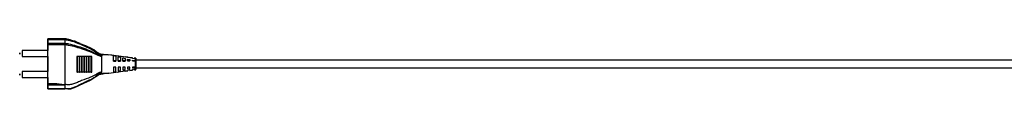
# Model space of a CAD drawing. Header units: millimetres. Extents: x 388 to 923, y 327 to 728.
# Tile 3 of 6: x 529.05 to 655.23, y 697.6 to 704.08. Entities that reach past the tile are written whole.
import ezdxf

# ---------------------------------------------------------------- set-up
doc = ezdxf.new("R2010")
doc.units = ezdxf.units.MM

msp = doc.modelspace()

# ---------------------------------------------------------------- linework, layer by layer
at = {"color": 7, "linetype": 'Continuous', "lineweight": 25}
for p, q in [((534.848, 704.076), (532.647, 704.076)), ((532.647, 704.076), (532.647, 703.995)), ((532.647, 704.033), (532.647, 704.076)), ((534.847, 704.076), (532.647, 704.076)), ((532.647, 704.033), (534.847, 704.033)), ((532.647, 703.995), (532.647, 703.586)), ((532.647, 703.499), (532.647, 703.938)), ((534.847, 703.938), (532.647, 703.938)), ((532.647, 703.499), (534.847, 703.499)), ((532.647, 703.377), (532.647, 702.556)), ((532.647, 698.336), (532.647, 703.284)), ((534.847, 703.284), (532.647, 703.284)), ((534.847, 704.033), (534.847, 704.076)), ((534.847, 704.076), (534.847, 704.076)), ((534.847, 704.033), (534.847, 704.033)), ((534.847, 703.938), (534.847, 703.938)), ((534.847, 703.938), (534.847, 703.499)), ((534.847, 703.499), (534.847, 703.499)), ((534.847, 703.285), (534.847, 703.284)), ((534.847, 703.284), (534.847, 698.212)), ((532.647, 702.556), (529.347, 702.556)), ((529.347, 701.804), (532.647, 701.804)), ((532.647, 701.804), (532.647, 699.876)), ((536.418, 701.797), (536.467, 701.797)), ((536.418, 699.798), (536.418, 701.797)), ((536.467, 699.798), (536.467, 701.797)), ((536.717, 701.796), (536.764, 701.796)), ((536.717, 699.797), (536.717, 701.796)), ((536.764, 699.797), (536.764, 701.796)), ((537.016, 701.795), (537.062, 701.794)), ((537.016, 699.796), (537.016, 701.795)), ((537.062, 699.796), (537.062, 701.794)), ((537.315, 701.793), (537.359, 701.793)), ((537.315, 699.795), (537.315, 701.793)), ((537.359, 699.794), (537.359, 701.793)), ((537.615, 701.792), (537.656, 701.792)), ((537.615, 699.793), (537.615, 701.792)), ((537.656, 699.793), (537.656, 701.792)), ((537.913, 701.791), (537.955, 701.791)), ((537.913, 699.792), (537.913, 701.791)), ((537.955, 699.792), (537.955, 701.791)), ((538.212, 701.79), (538.313, 701.79)), ((538.212, 699.791), (538.212, 701.79)), ((538.313, 701.79), (538.312, 701.806)), ((538.313, 699.791), (538.313, 701.79)), ((539.547, 701.935), (539.547, 701.824)), ((539.629, 702.084), (539.622, 702.085)), ((541.084, 701.918), (540.375, 702.017)), ((541.084, 701.918), (541.121, 701.913)), ((541.084, 701.918), (541.084, 701.918)), ((541.121, 701.913), (541.356, 701.849)), ((543.004, 701.65), (541.121, 701.913)), ((541.684, 701.844), (541.355, 701.885)), ((541.356, 701.849), (541.356, 701.227)), ((541.956, 701.809), (541.684, 701.844)), ((541.684, 701.762), (541.956, 701.692)), ((542.285, 701.774), (541.956, 701.811)), ((541.956, 701.802), (541.956, 701.809)), ((541.956, 701.692), (541.956, 701.227)), ((542.284, 701.764), (542.284, 701.76)), ((542.556, 701.723), (542.284, 701.764)), ((542.284, 701.609), (542.556, 701.543)), ((542.556, 701.733), (542.556, 701.723)), ((542.884, 701.671), (542.884, 701.698)), ((543.004, 701.65), (542.884, 701.671)), ((543.156, 701.616), (543.004, 701.65)), ((543.484, 701.646), (543.156, 701.68)), ((543.156, 701.629), (543.156, 701.616)), ((543.484, 701.583), (543.156, 701.629)), ((543.484, 701.546), (543.484, 701.583)), ((543.927, 701.6), (543.756, 701.618)), ((543.756, 701.491), (543.756, 701.579)), ((541.356, 701.227), (541.084, 701.227)), ((541.084, 701.215), (541.356, 701.216)), ((541.356, 700.417), (541.084, 700.416)), ((541.356, 701.216), (541.356, 701.227)), ((541.356, 699.862), (541.356, 700.417)), ((541.956, 701.227), (541.684, 701.227)), ((541.684, 701.218), (541.956, 701.219)), ((541.956, 700.42), (541.684, 700.419)), ((541.956, 701.219), (541.956, 701.227)), ((541.956, 700.005), (541.956, 700.42)), ((542.556, 701.227), (542.284, 701.227)), ((542.284, 701.22), (542.556, 701.221)), ((542.556, 700.422), (542.284, 700.421)), ((542.284, 700.421), (542.284, 700.079)), ((542.556, 701.543), (542.556, 701.221)), ((542.556, 701.543), (542.556, 701.227)), ((542.556, 701.221), (542.556, 701.227)), ((542.556, 700.14), (542.556, 700.422)), ((542.556, 700.14), (542.556, 700.422)), ((542.884, 701.223), (542.884, 701.464)), ((542.884, 701.464), (543.156, 701.4)), ((543.156, 701.227), (542.884, 701.227)), ((542.884, 701.223), (543.156, 701.224)), ((543.156, 700.425), (542.884, 700.423)), ((542.884, 700.423), (542.884, 700.211)), ((543.156, 701.4), (543.156, 701.224)), ((543.156, 701.4), (543.156, 701.227)), ((543.156, 701.224), (543.156, 701.227)), ((543.156, 700.27), (543.156, 700.425)), ((543.156, 700.27), (543.156, 700.425)), ((543.756, 701.491), (543.484, 701.546)), ((543.484, 701.225), (543.484, 701.323)), ((543.484, 701.323), (543.756, 701.26)), ((543.484, 701.225), (543.756, 701.227)), ((543.756, 701.227), (543.484, 701.227)), ((543.756, 700.427), (543.484, 700.426)), ((543.484, 700.426), (543.484, 700.34)), ((543.484, 700.34), (543.756, 700.399)), ((543.756, 701.545), (543.756, 701.491)), ((543.901, 701.524), (543.756, 701.545)), ((543.756, 701.26), (543.756, 701.227)), ((543.756, 701.26), (543.756, 701.227)), ((543.756, 701.227), (543.756, 701.227)), ((543.756, 700.399), (543.756, 700.427)), ((543.756, 700.399), (543.756, 700.427)), ((543.901, 701.524), (543.901, 701.524)), ((532.647, 699.876), (529.347, 699.876)), ((529.347, 699.124), (532.647, 699.124)), ((532.647, 699.876), (532.647, 699.876)), ((532.647, 699.124), (532.647, 698.428)), ((536.418, 699.798), (536.467, 699.798)), ((536.717, 699.797), (536.764, 699.797)), ((537.016, 699.796), (537.062, 699.796)), ((537.315, 699.795), (537.359, 699.794)), ((537.615, 699.793), (537.656, 699.793)), ((537.913, 699.792), (537.955, 699.792)), ((538.212, 699.791), (538.313, 699.791)), ((539.547, 699.7), (539.547, 699.812)), ((540.485, 699.657), (542.884, 699.997)), ((541.084, 699.795), (541.356, 699.862)), ((541.56, 699.809), (541.956, 699.858)), ((541.684, 699.941), (541.956, 700.005)), ((541.956, 699.858), (542.285, 699.898)), ((542.284, 700.079), (542.556, 700.14)), ((542.556, 699.949), (542.284, 699.909)), ((542.556, 699.951), (542.556, 699.949)), ((542.558, 699.932), (542.887, 699.972)), ((542.884, 700.211), (543.156, 700.27)), ((543.156, 700.068), (542.884, 700.013)), ((542.884, 700.013), (542.884, 699.997)), ((542.884, 699.997), (542.884, 699.997)), ((543.156, 700.036), (543.484, 700.082)), ((543.156, 700.036), (543.156, 700.068)), ((543.156, 700.068), (543.156, 700.018)), ((543.156, 700.024), (543.156, 700.036)), ((543.158, 700.005), (543.485, 700.046)), ((543.756, 700.183), (543.484, 700.132)), ((543.484, 700.132), (543.484, 700.082)), ((543.484, 700.082), (543.484, 700.056)), ((543.756, 700.121), (543.756, 700.183)), ((543.756, 700.121), (543.901, 700.141)), ((543.756, 700.079), (543.927, 700.1)), ((543.901, 700.141), (543.901, 700.141)), ((532.647, 698.336), (533.66, 698.336)), ((532.647, 698.213), (532.647, 697.775)), ((532.647, 697.717), (532.647, 698.127)), ((534.847, 698.127), (532.647, 698.127)), ((533.66, 698.336), (534.847, 698.212)), ((534.847, 698.127), (534.847, 697.718)), ((532.647, 697.637), (532.647, 697.717)), ((532.647, 697.717), (534.847, 697.717)), ((532.647, 697.68), (532.647, 697.637)), ((532.647, 697.636), (534.847, 697.636)), ((534.847, 697.717), (534.847, 697.718))]:
    msp.add_line(p, q, dxfattribs=at)
at = {"color": 7, "linetype": 'Continuous', "lineweight": 25, "flags": 128}
for points in [[(532.647, 703.938), (532.647, 703.958), (532.647, 703.977), (532.647, 703.993), (532.647, 704.006), (532.647, 704.017), (532.647, 704.025), (532.647, 704.03), (532.647, 704.033)], [(532.647, 703.586), (532.647, 703.565), (532.647, 703.542), (532.647, 703.517), (532.647, 703.491), (532.647, 703.463), (532.647, 703.435), (532.647, 703.406), (532.647, 703.377)], [(532.647, 703.284), (532.647, 703.314), (532.647, 703.343), (532.647, 703.372), (532.647, 703.4), (532.647, 703.427), (532.647, 703.453), (532.647, 703.477), (532.647, 703.499)], [(529.047, 702.104), (529.047, 702.109), (529.047, 702.124), (529.047, 702.148), (529.047, 702.177), (529.047, 702.206), (529.047, 702.232), (529.047, 702.249), (529.047, 702.256), (529.047, 702.251), (529.047, 702.235), (529.047, 702.211), (529.047, 702.182), (529.047, 702.153), (529.047, 702.128), (529.047, 702.111), (529.047, 702.104)], [(532.647, 701.804), (532.647, 701.828), (532.647, 701.905), (532.647, 702.024), (532.647, 702.167), (532.647, 702.312), (532.647, 702.436), (532.647, 702.522), (532.647, 702.555), (532.647, 702.556)], [(529.047, 699.576), (529.047, 699.571), (529.047, 699.556), (529.047, 699.531), (529.047, 699.503), (529.047, 699.473), (529.047, 699.448), (529.047, 699.431), (529.047, 699.424), (529.047, 699.429), (529.047, 699.444), (529.047, 699.469), (529.047, 699.497), (529.047, 699.527), (529.047, 699.552), (529.047, 699.569), (529.047, 699.576)], [(532.647, 699.124), (532.647, 699.148), (532.647, 699.225), (532.647, 699.344), (532.647, 699.487), (532.647, 699.632), (532.647, 699.757), (532.647, 699.842), (532.647, 699.876)], [(539.34, 699.513), (539.271, 699.493), (538.824, 699.186), (538.064, 698.724), (537.231, 698.358), (536.493, 697.977), (536.039, 697.77), (535.552, 697.628), (535.206, 697.597), (534.847, 697.637), (534.847, 697.637), (534.847, 697.637)], [(543.898, 700.103), (543.899, 700.096), (543.9, 700.105), (543.901, 700.141), (543.901, 700.141), (543.901, 700.141)], [(532.647, 698.428), (532.647, 698.399), (532.647, 698.369), (532.647, 698.341), (532.647, 698.313), (532.647, 698.286), (532.647, 698.26), (532.647, 698.236), (532.647, 698.213)], [(532.647, 698.127), (532.647, 698.148), (532.647, 698.171), (532.647, 698.196), (532.647, 698.222), (532.647, 698.249), (532.647, 698.277), (532.647, 698.306), (532.647, 698.336)], [(532.647, 697.775), (532.647, 697.754), (532.647, 697.736), (532.647, 697.72), (532.647, 697.706), (532.647, 697.696), (532.647, 697.687), (532.647, 697.682), (532.647, 697.68)]]:
    msp.add_lwpolyline(points, dxfattribs=at)
at = {"color": 8, "linetype": 'Continuous', "lineweight": 25, "flags": 128}
for points in [[(529.347, 702.556), (529.347, 702.555), (529.347, 702.522), (529.347, 702.436), (529.347, 702.312), (529.347, 702.167), (529.347, 702.024), (529.347, 701.905), (529.347, 701.828), (529.347, 701.804)], [(529.347, 699.876), (529.347, 699.876), (529.347, 699.842), (529.347, 699.757), (529.347, 699.632), (529.347, 699.487), (529.347, 699.344), (529.347, 699.225), (529.347, 699.148), (529.347, 699.124)]]:
    msp.add_lwpolyline(points, dxfattribs=at)
at = {"color": 7, "linetype": 'Continuous', "lineweight": 25}
for centre, radius, start, end in [((536.337, 700.33), 1.469, 86.82628, 89.21788), ((536.58, 698.587), 3.211, 87.55101, 92.0233), ((536.878, 698.603), 3.194, 87.52736, 92.04695), ((537.177, 698.619), 3.177, 87.50364, 92.07067), ((537.475, 698.663), 3.133, 87.43567, 92.10824), ((537.773, 698.656), 3.139, 87.45411, 92.13534), ((538.072, 698.668), 3.125, 87.43208, 92.14223), ((536.333, 698.226), 1.575, 86.88008, 89.35892), ((536.58, 696.588), 3.211, 87.55101, 92.0233), ((536.878, 696.604), 3.194, 87.52736, 92.04695), ((537.177, 696.621), 3.177, 87.50364, 92.07067), ((537.475, 696.664), 3.133, 87.43567, 92.10824), ((537.773, 696.657), 3.139, 87.45411, 92.13534), ((538.072, 696.669), 3.125, 87.43208, 92.14223)]:
    msp.add_arc(centre, radius, start, end, dxfattribs=at)
for points, knots in [([(535.26, 703.982), (535.169, 704.008), (535.034, 704.047), (534.894, 704.069), (534.847, 704.076)], [0, 0, 0, 0, 0.6639555, 1, 1, 1, 1]), ([(534.847, 703.938), (534.848, 703.943), (534.848, 703.971), (534.849, 704.017), (534.848, 704.027), (534.847, 704.033)], [0, 0, 0, 0, 0.0818748, 0.5134049, 1, 1, 1, 1]), ([(534.847, 704.033), (534.847, 704.033), (534.997, 704.018), (535.486, 703.942), (536.29, 703.685), (537.238, 703.277), (538.059, 702.985), (538.648, 702.606), (539.016, 702.316), (539.32, 702.138), (539.492, 702.105), (539.547, 702.101), (539.547, 702.101)], [0, 0, 0, 0, 0.0000012, 0.0877884, 0.2882427, 0.4911277, 0.6924562, 0.7953048, 0.8984556, 0.9672777, 0.9999977, 1, 1, 1, 1]), ([(539.547, 701.935), (539.547, 701.935), (539.486, 701.945), (539.295, 701.996), (538.847, 702.306), (538.167, 702.764), (537.22, 703.186), (536.272, 703.581), (535.478, 703.843), (534.994, 703.922), (534.847, 703.938), (534.847, 703.938)], [0, 0, 0, 0, 0.0000023, 0.0364673, 0.1135155, 0.3141796, 0.5150503, 0.7148991, 0.9140078, 0.9999991, 1, 1, 1, 1]), ([(534.847, 703.285), (534.848, 703.296), (534.848, 703.34), (534.849, 703.418), (534.848, 703.472), (534.847, 703.499)], [0, 0, 0, 0, 0.136987, 0.5684857, 1, 1, 1, 1]), ([(534.847, 703.499), (535.006, 703.476), (535.499, 703.405), (536.304, 703.177), (537.268, 702.863), (538.218, 702.489), (538.891, 702.094), (539.324, 701.87), (539.476, 701.834), (539.531, 701.826), (539.546, 701.824), (539.547, 701.824)], [0, 0, 0, 0, 0.0953959, 0.2972449, 0.499457, 0.7025373, 0.9059188, 0.9672032, 0.9910375, 0.9989937, 1, 1, 1, 1]), ([(539.547, 701.824), (539.546, 701.824), (539.531, 701.824), (539.476, 701.826), (539.318, 701.845), (538.868, 702.022), (538.179, 702.375), (537.23, 702.716), (536.27, 703.003), (535.478, 703.208), (534.997, 703.271), (534.847, 703.285), (534.847, 703.285)], [0, 0, 0, 0, 0.0010071, 0.0090795, 0.033435, 0.0969945, 0.3009818, 0.5045619, 0.7069163, 0.9088732, 0.9999984, 1, 1, 1, 1]), ([(536.777, 703.475), (536.705, 703.504), (536.477, 703.598), (536.164, 703.718), (535.849, 703.827), (535.647, 703.889), (535.494, 703.93), (535.39, 703.957), (535.321, 703.975), (535.28, 703.986), (535.262, 703.991)], [0, 0, 0, 0, 0.1074736, 0.3425412, 0.4652838, 0.5974063, 0.6730808, 0.7695316, 0.9022141, 1, 1, 1, 1]), ([(536.357, 701.799), (536.36, 701.698), (536.375, 701.195), (536.376, 700.528), (536.356, 699.963), (536.35, 699.8)], [0, 0, 0, 0, 0.1510683, 0.755506, 1, 1, 1, 1]), ([(538.312, 701.806), (537.949, 701.805), (537.298, 701.802), (536.646, 701.8), (536.357, 701.799)], [0, 0, 0, 0, 0.55752112, 1, 1, 1, 1]), ([(539.547, 702.101), (539.548, 702.101), (539.548, 702.102), (539.553, 702.103), (539.57, 702.104), (539.653, 702.1), (539.925, 702.074), (540.184, 702.041), (540.375, 702.017)], [0, 0, 0, 0, 0.0072734, 0.0161725, 0.0317748, 0.0829142, 0.3228831, 1, 1, 1, 1]), ([(540.375, 702.017), (540.179, 702.018), (539.955, 702.018), (539.714, 701.993), (539.655, 701.984), (539.616, 701.975), (539.587, 701.967), (539.568, 701.959), (539.555, 701.95), (539.549, 701.944), (539.548, 701.938), (539.547, 701.936), (539.547, 701.935)], [0, 0, 0, 0, 0.6897264, 0.7892916, 0.8567359, 0.9026698, 0.934214, 0.963859, 0.9788974, 0.9897961, 0.997442, 1, 1, 1, 1]), ([(539.547, 701.824), (539.547, 701.713), (539.547, 701.387), (539.547, 700.802), (539.547, 700.228), (539.547, 699.917), (539.547, 699.812)], [0, 0, 0, 0, 0.16941205, 0.49996432, 0.83054839, 1, 1, 1, 1]), ([(541.355, 701.885), (541.307, 701.89), (541.095, 701.916), (540.896, 701.944), (540.742, 701.966)], [0, 0, 0, 0, 0.226227, 1, 1, 1, 1]), ([(541.084, 701.215), (541.084, 701.393), (541.084, 701.646), (541.084, 701.856), (541.084, 701.918)], [0, 0, 0, 0, 0.7013931, 1, 1, 1, 1]), ([(541.356, 701.849), (541.356, 701.709), (541.356, 701.512), (541.356, 701.283), (541.356, 701.216)], [0, 0, 0, 0, 0.7082588, 1, 1, 1, 1]), ([(541.684, 701.218), (541.684, 701.368), (541.684, 701.563), (541.684, 701.725), (541.684, 701.762)], [0, 0, 0, 0, 0.7726864, 1, 1, 1, 1]), ([(541.956, 701.692), (541.956, 701.587), (541.956, 701.439), (541.956, 701.269), (541.956, 701.219)], [0, 0, 0, 0, 0.7056693, 1, 1, 1, 1]), ([(542.284, 701.22), (542.284, 701.338), (542.284, 701.476), (542.284, 701.592), (542.284, 701.609)], [0, 0, 0, 0, 0.8561643, 1, 1, 1, 1]), ([(542.885, 701.708), (542.858, 701.71), (542.748, 701.722), (542.639, 701.734), (542.557, 701.744)], [0, 0, 0, 0, 0.24316226, 1, 1, 1, 1]), ([(543.156, 701.612), (543.156, 701.614), (543.156, 701.666), (543.156, 701.688), (543.156, 701.669), (543.156, 701.633), (543.156, 701.629)], [0, 0, 0, 0, 0.0208964, 0.4670196, 0.940321, 1, 1, 1, 1]), ([(543.484, 701.583), (543.484, 701.617), (543.484, 701.657), (543.484, 701.64), (543.484, 701.638)], [0, 0, 0, 0, 0.8531, 1, 1, 1, 1]), ([(543.756, 701.614), (543.756, 701.615), (543.756, 701.63), (543.756, 701.595), (543.756, 701.553), (543.756, 701.545)], [0, 0, 0, 0, 0.0642593, 0.8239334, 1, 1, 1, 1]), ([(543.901, 701.524), (543.901, 701.524), (543.901, 701.557), (543.899, 701.601), (543.899, 701.594), (543.898, 701.592)], [0, 0, 0, 0, 0.000034, 0.6170844, 1, 1, 1, 1]), ([(543.934, 701.49), (543.934, 701.515), (543.934, 701.571), (543.934, 701.568), (543.934, 701.514), (543.934, 701.489)], [0, 0, 0, 0, 0.2977245, 0.6766918, 1, 1, 1, 1]), ([(541.084, 700.416), (541.084, 700.245), (541.084, 700.02), (541.084, 699.839), (541.084, 699.795)], [0, 0, 0, 0, 0.7587955, 1, 1, 1, 1]), ([(541.356, 699.862), (541.356, 699.996), (541.356, 700.168), (541.356, 700.372), (541.356, 700.417)], [0, 0, 0, 0, 0.77755045, 1, 1, 1, 1]), ([(541.684, 700.419), (541.684, 700.274), (541.684, 700.102), (541.684, 699.963), (541.684, 699.941)], [0, 0, 0, 0, 0.8421903, 1, 1, 1, 1]), ([(541.956, 700.005), (541.956, 700.104), (541.956, 700.233), (541.956, 700.385), (541.956, 700.42)], [0, 0, 0, 0, 0.7674071, 1, 1, 1, 1]), ([(543.901, 700.141), (543.901, 700.141), (543.901, 700.154), (543.9, 700.204), (543.899, 700.335), (543.898, 700.554), (543.898, 700.744), (543.898, 700.935), (543.899, 701.126), (543.9, 701.348), (543.901, 701.47), (543.901, 701.517), (543.901, 701.524), (543.901, 701.524)], [0, 0, 0, 0, 0.0000069, 0.0621702, 0.2084006, 0.354158, 0.4998864, 0.5362439, 0.6825035, 0.8286177, 0.9731866, 0.9999931, 1, 1, 1, 1]), ([(543.934, 701.489), (543.934, 701.491), (543.934, 701.495), (543.932, 701.504), (543.925, 701.513), (543.914, 701.521), (543.906, 701.523), (543.901, 701.524)], [0, 0, 0, 0, 0.0892101, 0.27407541, 0.51605213, 0.75802603, 1, 1, 1, 1]), ([(543.934, 701.489), (543.934, 701.436), (543.934, 701.339), (543.934, 701.111), (543.934, 700.93), (543.934, 700.75), (543.934, 700.57), (543.934, 700.363), (543.934, 700.237), (543.934, 700.192), (543.934, 700.178)], [0, 0, 0, 0, 0.17090902, 0.31718283, 0.46352915, 0.49989926, 0.64572916, 0.79159512, 0.93790817, 1, 1, 1, 1]), ([(692.893, 701.349), (692.866, 701.349), (692.799, 701.349), (692.668, 701.349), (692.508, 701.349), (692.338, 701.349), (692.16, 701.349), (691.936, 701.349), (691.643, 701.349), (691.246, 701.349), (690.774, 701.349), (690.212, 701.349), (689.543, 701.349), (688.789, 701.349), (687.956, 701.349), (687.057, 701.349), (686.037, 701.349), (684.884, 701.349), (683.581, 701.349), (682.119, 701.349), (680.501, 701.349), (678.747, 701.349), (676.874, 701.349), (674.89, 701.349), (672.796, 701.349), (670.355, 701.349), (667.549, 701.349), (664.384, 701.349), (660.765, 701.349), (656.712, 701.349), (652.246, 701.349), (647.758, 701.349), (643.257, 701.349), (639.519, 701.349), (636.566, 701.349), (634.399, 701.349), (632.259, 701.349), (630.153, 701.349), (628.084, 701.349), (626.024, 701.349), (623.909, 701.349), (621.657, 701.349), (619.227, 701.349), (616.61, 701.349), (613.808, 701.349), (610.81, 701.349), (607.627, 701.349), (604.249, 701.349), (600.664, 701.349), (596.842, 701.349), (592.993, 701.349), (589.128, 701.349), (585.26, 701.349), (581.177, 701.349), (576.869, 701.349), (572.322, 701.349), (567.892, 701.349), (563.601, 701.349), (559.474, 701.349), (555.166, 701.349), (550.67, 701.349), (546.905, 701.349), (544.638, 701.349), (543.934, 701.349)], [0, 0, 0, 0, 0.00925113, 0.0231119, 0.03597477, 0.04786416, 0.05880916, 0.06884121, 0.08497421, 0.10101741, 0.11725316, 0.13359675, 0.14996414, 0.16628119, 0.18009423, 0.19367981, 0.20702946, 0.22018871, 0.23322516, 0.24623101, 0.25921001, 0.27193726, 0.2845341, 0.29712548, 0.30981274, 0.32267702, 0.34007732, 0.35768948, 0.37548451, 0.3995472, 0.4235212, 0.44751443, 0.47162433, 0.49561908, 0.50728544, 0.5188346, 0.5302364, 0.54146065, 0.55247772, 0.56325965, 0.57434617, 0.58623711, 0.59921546, 0.61312162, 0.62800815, 0.64393139, 0.66095257, 0.67880273, 0.69784338, 0.71814658, 0.73978923, 0.75926431, 0.77981837, 0.80151082, 0.82440456, 0.84856619, 0.87406619, 0.89509053, 0.91702912, 0.93992473, 0.96382211, 0.98876812, 1, 1, 1, 1]), ([(543.934, 700.349), (544.783, 700.349), (547.327, 700.349), (551.49, 700.349), (556.348, 700.349), (560.984, 700.349), (565.409, 700.349), (569.634, 700.349), (573.793, 700.349), (577.883, 700.349), (581.901, 700.349), (585.72, 700.349), (589.35, 700.349), (593.009, 700.349), (596.683, 700.349), (600.358, 700.349), (603.815, 700.349), (607.064, 700.349), (610.101, 700.349), (612.937, 700.349), (615.586, 700.349), (618.074, 700.349), (620.423, 700.349), (622.639, 700.349), (624.73, 700.349), (626.731, 700.349), (628.703, 700.349), (630.7, 700.349), (632.73, 700.349), (635.551, 700.349), (639.169, 700.349), (643.578, 700.349), (647.999, 700.349), (652.406, 700.349), (656.791, 700.349), (660.791, 700.349), (664.384, 700.349), (667.549, 700.349), (670.355, 700.349), (672.796, 700.349), (674.89, 700.349), (676.874, 700.349), (678.747, 700.349), (680.501, 700.349), (682.119, 700.349), (683.581, 700.349), (684.884, 700.349), (686.037, 700.349), (687.057, 700.349), (687.956, 700.349), (688.81, 700.349), (689.596, 700.349), (690.298, 700.349), (690.881, 700.349), (691.305, 700.349), (691.617, 700.349), (691.854, 700.349), (692.077, 700.349), (692.293, 700.349), (692.486, 700.349), (692.656, 700.349), (692.791, 700.349), (692.862, 700.349), (692.893, 700.349)], [0, 0, 0, 0, 0.0135448, 0.0406009, 0.0664193, 0.0910602, 0.1145809, 0.1370358, 0.1584762, 0.180944, 0.2022986, 0.222595, 0.2418857, 0.26022, 0.2809799, 0.3005077, 0.3188712, 0.3361342, 0.3523565, 0.3673305, 0.3814041, 0.394623, 0.4070299, 0.4188944, 0.4299948, 0.4404137, 0.4508399, 0.4614756, 0.4722952, 0.4832723, 0.5065302, 0.5301156, 0.5537954, 0.5773513, 0.600904, 0.6245378, 0.6423334, 0.6599462, 0.6773471, 0.6902118, 0.7028996, 0.7154914, 0.7280887, 0.7408164, 0.7537958, 0.7668021, 0.7798391, 0.7929988, 0.8063489, 0.819935, 0.8337485, 0.8511959, 0.8686955, 0.8861548, 0.9034709, 0.9142356, 0.9248937, 0.9363174, 0.949034, 0.9630981, 0.9758846, 0.9896673, 1, 1, 1, 1]), ([(539.547, 699.812), (539.419, 699.784), (539.16, 699.729), (538.835, 699.499), (538.5, 699.296), (537.881, 699.028), (537.187, 698.807), (536.479, 698.472), (535.963, 698.273), (535.412, 698.145), (535.038, 698.189), (534.847, 698.212)], [0, 0, 0, 0, 0.0776767, 0.1557621, 0.2337964, 0.3111208, 0.5565248, 0.6672952, 0.7770645, 0.8861395, 1, 1, 1, 1]), ([(534.847, 697.718), (534.847, 697.718), (534.963, 697.697), (535.197, 697.673), (535.595, 697.706), (536.022, 697.839), (536.57, 698.096), (537.127, 698.412), (537.744, 698.683), (538.283, 698.927), (538.783, 699.239), (539.155, 699.573), (539.442, 699.684), (539.547, 699.7), (539.547, 699.7)], [0, 0, 0, 0, 0.0000023, 0.0677913, 0.1355269, 0.2296204, 0.3241195, 0.4850403, 0.5993031, 0.7135131, 0.8268375, 0.9382545, 0.9999977, 1, 1, 1, 1]), ([(539.349, 699.514), (539.421, 699.532), (539.544, 699.563), (539.67, 699.57), (539.722, 699.573)], [0, 0, 0, 0, 0.5870193, 1, 1, 1, 1]), ([(539.547, 699.7), (539.548, 699.699), (539.548, 699.696), (539.552, 699.69), (539.569, 699.68), (539.641, 699.662), (539.949, 699.64), (540.246, 699.65), (540.485, 699.657)], [0, 0, 0, 0, 0.0051613, 0.0118014, 0.0242809, 0.0698402, 0.2505762, 1, 1, 1, 1]), ([(540.485, 699.657), (540.286, 699.633), (540.049, 699.604), (539.795, 699.58), (539.739, 699.576), (539.722, 699.575)], [0, 0, 0, 0, 0.7805641, 0.9304679, 1, 1, 1, 1]), ([(543.756, 700.183), (543.756, 700.166), (543.756, 700.102), (543.756, 700.063), (543.756, 700.101), (543.756, 700.121)], [0, 0, 0, 0, 0.13724135, 0.5444562, 1, 1, 1, 1]), ([(543.901, 700.141), (543.905, 700.142), (543.914, 700.144), (543.925, 700.153), (543.931, 700.163), (543.934, 700.172), (543.934, 700.177), (543.934, 700.178)], [0, 0, 0, 0, 0.2401931, 0.4803862, 0.720582, 0.9107793, 1, 1, 1, 1]), ([(543.934, 700.178), (543.934, 700.159), (543.934, 700.12), (543.934, 700.152), (543.934, 700.225), (543.934, 700.255)], [0, 0, 0, 0, 0.3694767, 0.7364572, 1, 1, 1, 1]), ([(533.66, 698.336), (533.859, 698.311), (534.125, 698.278), (534.434, 698.233), (534.575, 698.21), (534.67, 698.192), (534.733, 698.178), (534.775, 698.167), (534.806, 698.157), (534.827, 698.148), (534.84, 698.14), (534.846, 698.133), (534.847, 698.129), (534.847, 698.127)], [0, 0, 0, 0, 0.4899685, 0.6554601, 0.7666801, 0.8416037, 0.8922758, 0.9267592, 0.9504524, 0.9735692, 0.9836067, 0.9937497, 1, 1, 1, 1]), ([(534.847, 697.717), (534.848, 697.71), (534.849, 697.681), (534.848, 697.643), (534.848, 697.639), (534.847, 697.637)], [0, 0, 0, 0, 0.141088, 0.5705411, 1, 1, 1, 1])]:
    msp.add_open_spline(points, degree=3, knots=knots, dxfattribs=at)

doc.saveas('drawing.dxf')
